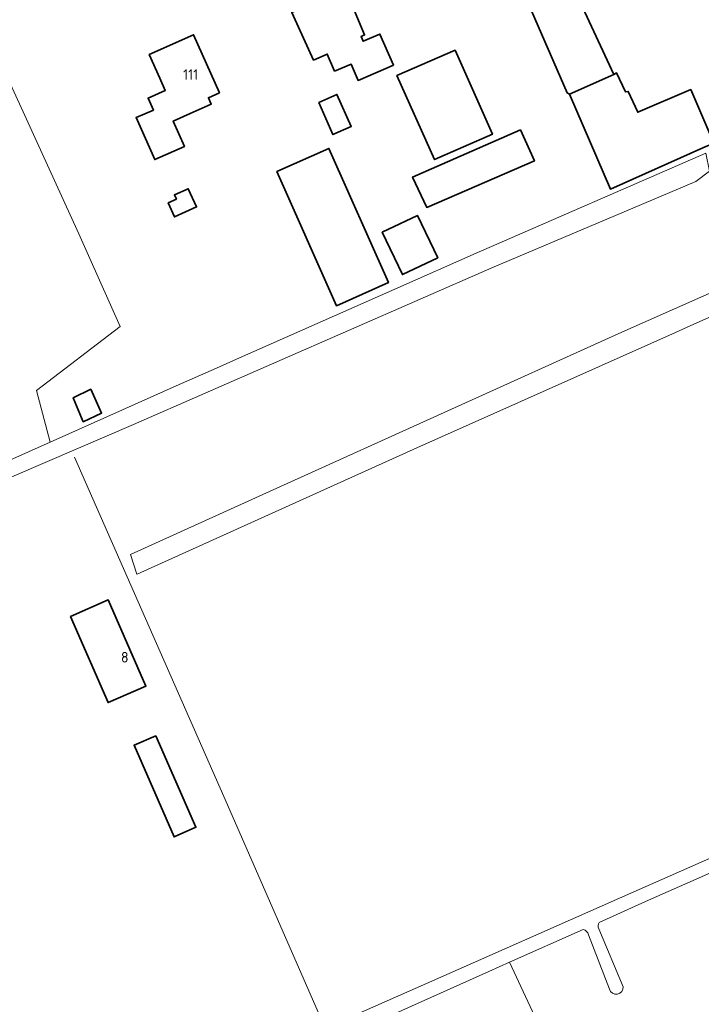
# Model space of a CAD drawing. Header units: metres. Extents: x 245598 to 248629, y 478632 to 481821.
# Tile 7 of 122: x 246768 to 246884, y 479429 to 479596. Entities that reach past the tile are written whole.
import ezdxf
from ezdxf.enums import TextEntityAlignment as Align

# ---------------------------------------------------------------- set-up
doc = ezdxf.new("R2010")
doc.units = ezdxf.units.M
for name, color, linetype, lineweight in [('B-XX-GR-GRAS-GV', 60, 'Continuous', 13), ('B-XX-GR-GROENVOORZIENING-GV', 80, 'Continuous', 18), ('B-XX-IE-TERREINAFSCHEIDING_KUNSTMATIG_HEKWERK-G', 20, 'IE-TERREINAFSCHEIDING-KUNSTMATIG', 18), ('B-XX-OG-BEBOUWING-GV', 7, 'Continuous', 35), ('B-XX-OG-BEBOUWING-T18', 10, 'Continuous', 18), ('B-XX-OG-TERREIN_ERF-GV', 7, 'Continuous', 18), ('B-XX-OG-WATER-GV', 130, 'Continuous', 18), ('B-XX-OG-WATER_GREPPEL-GV', 160, 'Continuous', 18), ('B-XX-VH-VERHARDING_GESLOTEN-GV', 252, 'Continuous', 18)]:
    doc.layers.add(name, color=color, linetype=linetype, lineweight=lineweight)
doc.styles.add('NLCS-ISO-M-T18', font='NLCS-ISO.ttf', dxfattribs={"height": 1.8})
doc.linetypes.add('IE-TERREINAFSCHEIDING-KUNSTMATIG', pattern='A,4,[82,NLCS.SHX,S=0.75,R=90,X=0,Y=0],4,-2', length=10)

msp = doc.modelspace()

# ---------------------------------------------------------------- linework, layer by layer
at = {"layer": 'B-XX-GR-GRAS-GV'}
for points in [[(246885.338, 479570.563), (246882.988, 479568.775), (246848.287, 479554.075), (246787.263, 479527.413), (246732.768, 479503.965), (246733.177, 479502.886), (246735.142, 479497.416), (246736.017, 479494.517), (246736.817, 479491.633), (246737.388, 479488.7), (246737.906, 479485.813), (246738.394, 479482.831), (246738.896, 479479.89), (246739.416, 479476.83), (246739.963, 479473.972), (246740.567, 479471.06), (246742.485, 479462.353), (246743.181, 479459.41), (246743.999, 479456.502), (246756.9, 479419.8)], [(246888.175, 479546.913), (246882.162, 479544.238), (246879.5, 479543.063), (246835.475, 479523.438), (246787.888, 479501.913), (246787.862, 479501.913), (246786.762, 479505.275), (246811.663, 479516.575), (246869.875, 479542.875), (246908.275, 479559.938)], [(246819.918, 479424.561), (246837.15, 479432.18), (246870, 479446.73), (246901.67, 479460.67), (246915.42, 479466.82), (246928.384, 479472.52), (246927.666, 479474.357)], [(246851.299, 479435.819), (246847.78, 479434.25), (246806.6, 479415.8), (246806.518, 479415.745), (246776.7, 479402.8), (246767.42, 479398.365), (246766.6, 479397.179), (246765.431, 479396.77), (246764.342, 479397.42), (246763.572, 479398.571), (246764.776, 479395.931), (246769.329, 479382.75), (246779.965, 479353.992), (246789.246, 479327.133), (246794.153, 479311.453), (246795.489, 479306.83), (246795.895, 479306.948), (246795.213, 479309.13)], [(246796.704, 479310.779), (246799.119, 479311.249), (246801.238, 479311.402), (246817.117, 479318.967), (246826.833, 479323.2), (246829.263, 479324.287), (246830.19, 479322.096), (246835.701, 479324.594), (246834.703, 479326.72), (246838.683, 479328.5), (246873.38, 479343.53), (246878.272, 479345.572), (246848.38, 479413.071), (246846.729, 479417.081), (246856.313, 479424.982), (246851.299, 479435.819)]]:
    msp.add_lwpolyline(points, dxfattribs=at)
for points in [[(246776.541, 479494.711), (246782.983, 479497.518), (246789.386, 479482.83), (246782.942, 479480.021)], [(246797.89, 479458.788), (246794.18, 479457.163), (246787.365, 479472.773), (246791.064, 479474.372)]]:
    msp.add_lwpolyline(points, close=True, dxfattribs=at)
at = {"layer": 'B-XX-GR-GROENVOORZIENING-GV'}
msp.add_lwpolyline([(246752.49, 479550.446), (246760.682, 479532.176), (246764.83, 479522.923), (246722.994, 479503.949), (246722.316, 479503.616), (246722.775, 479502.512), (246750.888, 479514.5), (246773.092, 479524.396), (246770.783, 479533.183), (246785.017, 479544.1), (246777.962, 479559.875), (246768.775, 479580.025), (246757.962, 479603.512), (246753.2, 479607.625), (246753.112, 479607.588), (246752.125, 479608.412), (246750.625, 479607.363), (246731.939, 479598.242), (246731.372, 479597.55), (246744.663, 479567.906), (246752.429, 479550.584)], close=True, dxfattribs=at)
at = {"layer": 'B-XX-IE-TERREINAFSCHEIDING_KUNSTMATIG_HEKWERK-G'}
msp.add_lwpolyline([(246819.918, 479424.561), (246803.252, 479462.596), (246777.238, 479521.843)], dxfattribs=at)
at = {"layer": 'B-XX-OG-BEBOUWING-GV'}
for points in [[(246861.488, 479583.637), (246869.037, 479587.025), (246861.825, 479602.563), (246859.113, 479601.137), (246856.775, 479606.625), (246852.175, 479604.875), (246854.463, 479599.137), (246861.088, 479583.863)], [(246831.498, 479588.57), (246829.222, 479593.898), (246826.34, 479592.667), (246825.994, 479593.476), (246826.596, 479593.733), (246823.317, 479601.725), (246821.37, 479600.926), (246820.147, 479603.6), (246814.875, 479601.189), (246816.123, 479598.459), (246814.209, 479597.584), (246817.919, 479589.471), (246820.256, 479590.469), (246821.492, 479587.574), (246824.309, 479588.777), (246825.493, 479586.006)], [(246789.96, 479590.431), (246791.757, 479586.379), (246792.681, 479584.297), (246789.746, 479582.996), (246790.651, 479580.957), (246787.716, 479579.656), (246790.879, 479572.526), (246795.934, 479574.768), (246794.02, 479579.082), (246796.913, 479580.365), (246800.492, 479581.953), (246800.006, 479583.05), (246801.889, 479583.885), (246797.502, 479593.776)], [(246841.996, 479591.146), (246832.1, 479586.813), (246838.525, 479572.525), (246848.362, 479576.837)], [(246869.037, 479587.025), (246861.488, 479583.637), (246868.438, 479567.5), (246884.201, 479574.508), (246886.037, 479575.325), (246882.113, 479584.425), (246873.088, 479580.575), (246871.475, 479584.137), (246871, 479584.025), (246869.463, 479587.313)], [(246818.789, 479582.231), (246821.224, 479576.772), (246824.333, 479578.159), (246821.898, 479583.618)], [(246853.137, 479577.587), (246834.787, 479569.538), (246837.175, 479564.363), (246855.525, 479572.288)], [(246811.664, 479570.479), (246821.801, 479547.626), (246830.667, 479551.559), (246820.531, 479574.412)], [(246793.158, 479565.156), (246794.236, 479562.76), (246797.994, 479564.451), (246796.599, 479567.55), (246794.243, 479566.49), (246794.559, 479565.786)], [(246829.593, 479560.141), (246833.05, 479552.921), (246839.053, 479555.795), (246835.597, 479563.015)], [(246780.012, 479533.387), (246777.012, 479531.962), (246778.713, 479527.875), (246781.825, 479529.325)], [(246776.541, 479494.711), (246782.942, 479480.021), (246789.386, 479482.83), (246782.983, 479497.518)], [(246791.064, 479474.372), (246787.365, 479472.773), (246794.18, 479457.163), (246797.89, 479458.788)]]:
    msp.add_lwpolyline(points, close=True, dxfattribs=at)
at = {"layer": 'B-XX-OG-TERREIN_ERF-GV'}
for points in [[(246884.201, 479574.508), (246868.438, 479567.5), (246861.488, 479583.637), (246861.088, 479583.863), (246854.463, 479599.137), (246852.175, 479604.875), (246856.775, 479606.625), (246859.113, 479601.137), (246861.825, 479602.563), (246869.037, 479587.025), (246869.463, 479587.313), (246871, 479584.025), (246871.475, 479584.137), (246873.088, 479580.575), (246882.113, 479584.425), (246886.037, 479575.325)], [(246757.962, 479603.512), (246768.775, 479580.025), (246777.962, 479559.875), (246785.017, 479544.1), (246770.783, 479533.183), (246773.092, 479524.396), (246790.238, 479532.038), (246794.538, 479533.962), (246801.375, 479537), (246804.775, 479538.5), (246832.275, 479550.663)], [(246832.275, 479550.663), (246845.625, 479556.563), (246884.675, 479573.587)], [(246987.7, 479496.09), (246985.37, 479495.37), (246968.6, 479488.08), (246940.08, 479475.1), (246919.83, 479466.21), (246909.52, 479461.68), (246874.43, 479446.13), (246866.516, 479442.602)], [(246863.813, 479441.397), (246851.299, 479435.819), (246856.313, 479424.982), (246846.729, 479417.081), (246848.38, 479413.071), (246878.272, 479345.572), (246881.367, 479346.864), (246882.11, 479345.234), (246882.308, 479345.317), (246886.117, 479346.914), (246885.373, 479348.537)], [(246866.453, 479441.495), (246870.622, 479431.633)], [(246868.292, 479431.237), (246864.73, 479440.502)]]:
    msp.add_lwpolyline(points, dxfattribs=at)
for points in [[(246826.596, 479593.733), (246825.994, 479593.476), (246826.34, 479592.667), (246829.222, 479593.898), (246831.498, 479588.57), (246825.493, 479586.006), (246824.309, 479588.777), (246821.492, 479587.574), (246820.256, 479590.469), (246817.919, 479589.471), (246814.209, 479597.584), (246816.123, 479598.459), (246814.875, 479601.189), (246820.147, 479603.6), (246821.37, 479600.926), (246823.317, 479601.725)], [(246791.757, 479586.379), (246789.96, 479590.431), (246797.502, 479593.776), (246801.889, 479583.885), (246800.006, 479583.05), (246800.492, 479581.953), (246796.913, 479580.365), (246794.02, 479579.082), (246795.934, 479574.768), (246790.879, 479572.526), (246787.716, 479579.656), (246790.651, 479580.957), (246789.746, 479582.996), (246792.681, 479584.297)], [(246841.996, 479591.146), (246848.362, 479576.837), (246838.525, 479572.525), (246832.1, 479586.813)], [(246818.789, 479582.231), (246821.898, 479583.618), (246824.333, 479578.159), (246821.224, 479576.772)], [(246853.137, 479577.587), (246855.525, 479572.288), (246837.175, 479564.363), (246834.787, 479569.538)], [(246811.664, 479570.479), (246820.531, 479574.412), (246830.667, 479551.559), (246821.801, 479547.626)], [(246793.158, 479565.156), (246794.559, 479565.786), (246794.243, 479566.49), (246796.599, 479567.55), (246797.994, 479564.451), (246794.236, 479562.76)], [(246829.593, 479560.141), (246835.597, 479563.015), (246839.053, 479555.795), (246833.05, 479552.921)], [(246780.012, 479533.387), (246781.825, 479529.325), (246778.713, 479527.875), (246777.012, 479531.962)]]:
    msp.add_lwpolyline(points, close=True, dxfattribs=at)
for points in [[(246864.73, 479440.502, 0.2637606), (246863.813, 479441.397)], [(246866.516, 479442.602, 0.1925607), (246866.453, 479441.495)], [(246870.622, 479431.633, -0.8963601), (246868.292, 479431.237)]]:
    msp.add_lwpolyline(points, format="xyb", dxfattribs=at)
at = {"layer": 'B-XX-OG-WATER-GV'}
msp.add_lwpolyline([(246884.675, 479573.587), (246845.625, 479556.563), (246832.275, 479550.663), (246804.775, 479538.5), (246801.375, 479537), (246794.538, 479533.962), (246790.238, 479532.038), (246773.092, 479524.396), (246750.888, 479514.5), (246722.775, 479502.512), (246723.087, 479501.686), (246723.475, 479500.658), (246723.7, 479500.063), (246724.723, 479500.503), (246731.851, 479503.57), (246732.768, 479503.965), (246787.263, 479527.413), (246848.287, 479554.075), (246882.988, 479568.775), (246885.338, 479570.563)], close=True, dxfattribs=at)
at = {"layer": 'B-XX-OG-WATER_GREPPEL-GV'}
for points in [[(246901.67, 479460.67), (246870, 479446.73), (246837.15, 479432.18), (246819.918, 479424.561), (246803.65, 479417.48), (246785.683, 479409.283), (246765.147, 479399.796), (246764.029, 479399.671), (246756.9, 479419.8), (246743.999, 479456.502), (246743.181, 479459.41), (246742.485, 479462.353), (246740.567, 479471.06), (246739.963, 479473.972), (246739.416, 479476.83), (246738.896, 479479.89), (246738.394, 479482.831), (246737.906, 479485.813), (246737.388, 479488.7), (246736.817, 479491.633), (246736.017, 479494.517), (246735.142, 479497.416), (246733.177, 479502.886), (246732.768, 479503.965)], [(246866.516, 479442.602), (246874.43, 479446.13), (246909.52, 479461.68), (246919.83, 479466.21), (246940.08, 479475.1), (246968.6, 479488.08), (246985.37, 479495.37), (246987.7, 479496.09)], [(246743.517, 479455.478), (246756.236, 479419.649), (246763.303, 479399.448), (246763.572, 479398.571), (246764.342, 479397.42), (246765.431, 479396.77), (246766.6, 479397.179), (246767.42, 479398.365), (246776.7, 479402.8), (246806.518, 479415.745), (246806.6, 479415.8), (246847.78, 479434.25), (246851.299, 479435.819), (246863.813, 479441.397)], [(246870.622, 479431.633), (246866.453, 479441.495)], [(246864.73, 479440.502), (246868.292, 479431.237)]]:
    msp.add_lwpolyline(points, dxfattribs=at)
for points in [[(246863.813, 479441.397, -0.2637606), (246864.73, 479440.502)], [(246866.453, 479441.495, -0.1925607), (246866.516, 479442.602)], [(246868.292, 479431.237, 0.8963601), (246870.622, 479431.633)]]:
    msp.add_lwpolyline(points, format="xyb", dxfattribs=at)
at = {"layer": 'B-XX-VH-VERHARDING_GESLOTEN-GV'}
msp.add_lwpolyline([(246908.275, 479559.938), (246869.875, 479542.875), (246811.663, 479516.575), (246786.762, 479505.275), (246787.862, 479501.913), (246787.888, 479501.913), (246835.475, 479523.438), (246879.5, 479543.063), (246882.162, 479544.238), (246888.175, 479546.913)], dxfattribs=at)

# ---------------------------------------------------------------- texts
at = {"layer": 'B-XX-OG-BEBOUWING-T18', "style": 'NLCS-ISO-M-T18'}
for s, p in [('111', (246797, 479587)), ('8', (246785.785, 479487.749))]:
    msp.add_text(s, height=1.8, dxfattribs=at).set_placement(p, align=Align.MIDDLE_CENTER)

doc.saveas('drawing.dxf')
